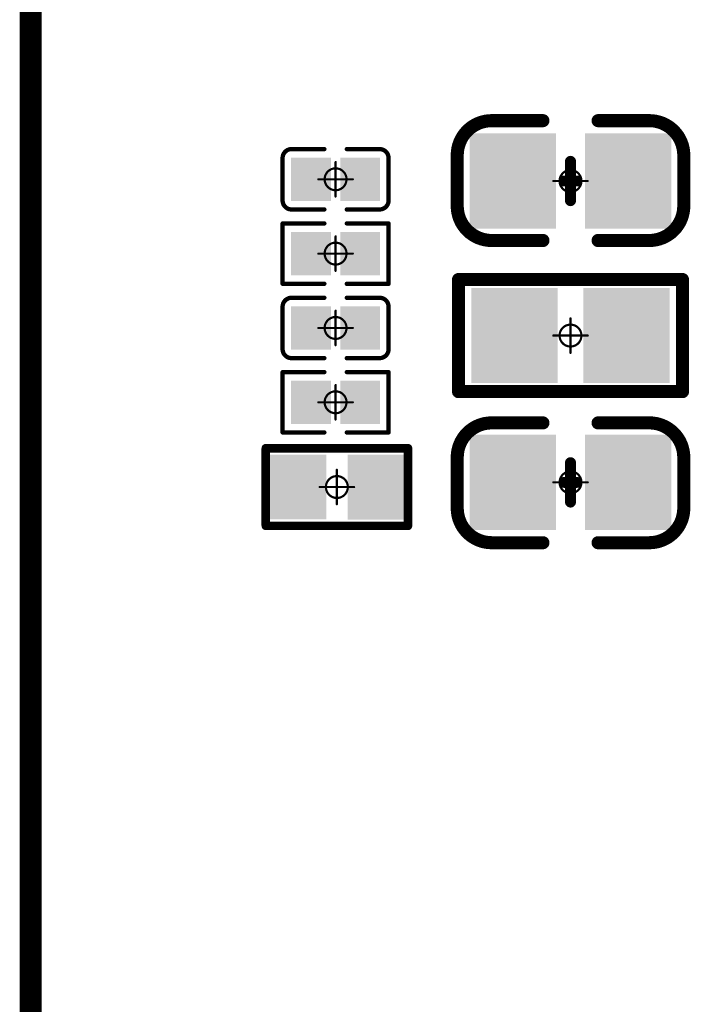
# Model space of a CAD drawing. Header units: millimetres. Extents: x 5.69 to 9.05, y 3.88 to 6.09.
# Tile 7 of 24: x 5.69 to 6, y 4.65 to 5.1. Entities that reach past the tile are written whole.
import ezdxf

# ---------------------------------------------------------------- set-up
doc = ezdxf.new("R2010")
doc.units = ezdxf.units.MM
doc.header["$MEASUREMENT"] = 0
for name, color, linetype in [('BottomLayer', 5, 'Continuous'), ('BottomOverlay', 54, 'Continuous'), ('BottomPaste', 16, 'Continuous'), ('BottomSolder', 6, 'Continuous'), ('KeepOutLayer', 6, 'Continuous'), ('Mechanical15', 56, 'Continuous')]:
    doc.layers.add(name, color=color, linetype=linetype)

# ---------------------------------------------------------------- blocks, each defined once
blk = doc.blocks.new('_0603_B_2')
at = {"layer": 'BottomLayer'}
for points in [[(-0.04213, -0.01772), (-0.01063, -0.01772), (-0.04213, 0.01772), (-0.01063, 0.01772)], [(0.01063, -0.01772), (0.04213, -0.01772), (0.01063, 0.01772), (0.04213, 0.01772)]]:
    blk.add_solid(points, dxfattribs=at)
at = {"layer": 'BottomOverlay', "const_width": 0.00598}
for points in [[(-0.05177, 0.01142, -0.414213), (-0.03602, 0.02717)], [(0.03602, 0.02717, -0.414213), (0.05177, 0.01142)], [(-0.03602, -0.02756, -0.414213), (-0.05177, -0.01181)], [(0.05177, -0.01181, -0.414213), (0.03602, -0.02756)]]:
    blk.add_lwpolyline(points, format="xyb", dxfattribs=at)
at = {"layer": 'BottomOverlay'}
for points, const_width in [([(-0.03602, 0.02717), (-0.0126, 0.02717)], 0.00598), ([(0.0126, 0.02717), (0.03602, 0.02717)], 0.00598), ([(-0.05177, -0.01181), (-0.05177, 0.01142)], 0.00598), ([(0.05177, -0.01181), (0.05177, 0.01142)], 0.00598), ([(0, -0.009), (0, 0.009)], 0.005), ([(-0.003, 0), (0, 0)], 0.005), ([(0, 0), (0.003, 0)], 0.005), ([(-0.03602, -0.02756), (-0.0126, -0.02756)], 0.00598), ([(0.0126, -0.02756), (0.03602, -0.02756)], 0.00598)]:
    blk.add_lwpolyline(points, dxfattribs=dict(at, const_width=const_width))
for points, const_width in [([(-0.03752, 0.02717, 1), (-0.03453, 0.02717, 1)], 0.00299), ([(-0.03752, 0.02717, 1), (-0.03453, 0.02717, 1)], 0.00299), ([(-0.01409, 0.02717, 1), (-0.0111, 0.02717, 1)], 0.00299), ([(0.0111, 0.02717, 1), (0.01409, 0.02717, 1)], 0.00299), ([(0.03453, 0.02717, 1), (0.03752, 0.02717, 1)], 0.00299), ([(0.03453, 0.02717, 1), (0.03752, 0.02717, 1)], 0.00299), ([(-0.05327, 0.01142, 1), (-0.05028, 0.01142, 1)], 0.00299), ([(-0.05327, 0.01142, 1), (-0.05028, 0.01142, 1)], 0.00299), ([(0.05028, 0.01142, 1), (0.05327, 0.01142, 1)], 0.00299), ([(0.05028, 0.01142, 1), (0.05327, 0.01142, 1)], 0.00299), ([(-0.00125, 0.009, 1), (0.00125, 0.009, 1)], 0.0025), ([(-0.00425, 0, 1), (-0.00175, 0, 1)], 0.0025), ([(-0.00125, 0, 1), (0.00125, 0, 1)], 0.0025), ([(-0.00125, 0, 1), (0.00125, 0, 1)], 0.0025), ([(0.00175, 0, 1), (0.00425, 0, 1)], 0.0025), ([(-0.05327, -0.01181, 1), (-0.05028, -0.01181, 1)], 0.00299), ([(-0.05327, -0.01181, 1), (-0.05028, -0.01181, 1)], 0.00299), ([(-0.00125, -0.009, 1), (0.00125, -0.009, 1)], 0.0025), ([(0.05028, -0.01181, 1), (0.05327, -0.01181, 1)], 0.00299), ([(0.05028, -0.01181, 1), (0.05327, -0.01181, 1)], 0.00299), ([(-0.03752, -0.02756, 1), (-0.03453, -0.02756, 1)], 0.00299), ([(-0.03752, -0.02756, 1), (-0.03453, -0.02756, 1)], 0.00299), ([(-0.01409, -0.02756, 1), (-0.0111, -0.02756, 1)], 0.00299), ([(0.0111, -0.02756, 1), (0.01409, -0.02756, 1)], 0.00299), ([(0.03453, -0.02756, 1), (0.03752, -0.02756, 1)], 0.00299), ([(0.03453, -0.02756, 1), (0.03752, -0.02756, 1)], 0.00299)]:
    blk.add_lwpolyline(points, format="xyb", close=True, dxfattribs=dict(at, const_width=const_width))
at = {"layer": 'BottomPaste'}
for points in [[(-0.04213, -0.01772), (-0.01063, -0.01772), (-0.04213, 0.01772), (-0.01063, 0.01772)], [(0.01063, -0.01772), (0.04213, -0.01772), (0.01063, 0.01772), (0.04213, 0.01772)]]:
    blk.add_solid(points, dxfattribs=at)
at = {"layer": 'BottomSolder'}
for points in [[(-0.04613, -0.02172), (-0.00663, -0.02172), (-0.04613, 0.02172), (-0.00663, 0.02172)], [(0.00663, -0.02172), (0.04613, -0.02172), (0.00663, 0.02172), (0.04613, 0.02172)]]:
    blk.add_solid(points, dxfattribs=at)
at = {"layer": 'Mechanical15'}
for points, const_width in [([(0.005, 0, 1), (-0.005, 0, 1)], 0.001), ([(-0.00025, 0.00788, 1), (0.00025, 0.00788, 1)], 0.0005), ([(-0.00812, 0, 1), (-0.00762, 0, 1)], 0.0005), ([(-0.00525, 0, 1), (-0.00475, 0, 1)], 0.0005), ([(0.00475, 0, 1), (0.00525, 0, 1)], 0.0005), ([(0.00763, 0, 1), (0.00813, 0, 1)], 0.0005), ([(-0.00025, -0.00787, 1), (0.00025, -0.00787, 1)], 0.0005)]:
    blk.add_lwpolyline(points, format="xyb", close=True, dxfattribs=dict(at, const_width=const_width))
at = {"layer": 'Mechanical15', "const_width": 0.001}
for points in [[(0, -0.00787), (0, 0.00788)], [(-0.00787, 0), (0.00788, 0)]]:
    blk.add_lwpolyline(points, dxfattribs=at)
blk = doc.blocks.new('_0603_B_3')
at = {"layer": 'BottomLayer'}
for points in [[(-0.04213, -0.01772), (-0.01063, -0.01772), (-0.04213, 0.01772), (-0.01063, 0.01772)], [(0.01063, -0.01772), (0.04213, -0.01772), (0.01063, 0.01772), (0.04213, 0.01772)]]:
    blk.add_solid(points, dxfattribs=at)
at = {"layer": 'BottomOverlay', "const_width": 0.00598}
for points in [[(-0.05177, 0.01142, -0.414213), (-0.03602, 0.02717)], [(0.03602, 0.02717, -0.414213), (0.05177, 0.01142)], [(-0.03602, -0.02756, -0.414213), (-0.05177, -0.01181)], [(0.05177, -0.01181, -0.414213), (0.03602, -0.02756)]]:
    blk.add_lwpolyline(points, format="xyb", dxfattribs=at)
at = {"layer": 'BottomOverlay'}
for points, const_width in [([(-0.0126, 0.02717), (-0.03602, 0.02717)], 0.00598), ([(0.03602, 0.02717), (0.0126, 0.02717)], 0.00598), ([(-0.05177, 0.01142), (-0.05177, -0.01181)], 0.00598), ([(0.05177, 0.01142), (0.05177, -0.01181)], 0.00598), ([(0, 0.009), (0, -0.009)], 0.005), ([(0, 0), (-0.003, 0)], 0.005), ([(0.003, 0), (0, 0)], 0.005), ([(-0.0126, -0.02756), (-0.03602, -0.02756)], 0.00598), ([(0.03602, -0.02756), (0.0126, -0.02756)], 0.00598)]:
    blk.add_lwpolyline(points, dxfattribs=dict(at, const_width=const_width))
for points, const_width in [([(-0.03752, 0.02717, 1), (-0.03453, 0.02717, 1)], 0.00299), ([(-0.03752, 0.02717, 1), (-0.03453, 0.02717, 1)], 0.00299), ([(-0.01409, 0.02717, 1), (-0.0111, 0.02717, 1)], 0.00299), ([(0.0111, 0.02717, 1), (0.01409, 0.02717, 1)], 0.00299), ([(0.03453, 0.02717, 1), (0.03752, 0.02717, 1)], 0.00299), ([(0.03453, 0.02717, 1), (0.03752, 0.02717, 1)], 0.00299), ([(-0.05327, 0.01142, 1), (-0.05028, 0.01142, 1)], 0.00299), ([(-0.05327, 0.01142, 1), (-0.05028, 0.01142, 1)], 0.00299), ([(0.05028, 0.01142, 1), (0.05327, 0.01142, 1)], 0.00299), ([(0.05028, 0.01142, 1), (0.05327, 0.01142, 1)], 0.00299), ([(-0.00125, 0.009, 1), (0.00125, 0.009, 1)], 0.0025), ([(-0.00425, 0, 1), (-0.00175, 0, 1)], 0.0025), ([(-0.00125, 0, 1), (0.00125, 0, 1)], 0.0025), ([(-0.00125, 0, 1), (0.00125, 0, 1)], 0.0025), ([(0.00175, 0, 1), (0.00425, 0, 1)], 0.0025), ([(-0.05327, -0.01181, 1), (-0.05028, -0.01181, 1)], 0.00299), ([(-0.05327, -0.01181, 1), (-0.05028, -0.01181, 1)], 0.00299), ([(-0.00125, -0.009, 1), (0.00125, -0.009, 1)], 0.0025), ([(0.05028, -0.01181, 1), (0.05327, -0.01181, 1)], 0.00299), ([(0.05028, -0.01181, 1), (0.05327, -0.01181, 1)], 0.00299), ([(-0.03752, -0.02756, 1), (-0.03453, -0.02756, 1)], 0.00299), ([(-0.03752, -0.02756, 1), (-0.03453, -0.02756, 1)], 0.00299), ([(-0.01409, -0.02756, 1), (-0.0111, -0.02756, 1)], 0.00299), ([(0.0111, -0.02756, 1), (0.01409, -0.02756, 1)], 0.00299), ([(0.03453, -0.02756, 1), (0.03752, -0.02756, 1)], 0.00299), ([(0.03453, -0.02756, 1), (0.03752, -0.02756, 1)], 0.00299)]:
    blk.add_lwpolyline(points, format="xyb", close=True, dxfattribs=dict(at, const_width=const_width))
at = {"layer": 'BottomPaste'}
for points in [[(-0.04213, -0.01772), (-0.01063, -0.01772), (-0.04213, 0.01772), (-0.01063, 0.01772)], [(0.01063, -0.01772), (0.04213, -0.01772), (0.01063, 0.01772), (0.04213, 0.01772)]]:
    blk.add_solid(points, dxfattribs=at)
at = {"layer": 'BottomSolder'}
for points in [[(-0.04613, -0.02172), (-0.00663, -0.02172), (-0.04613, 0.02172), (-0.00663, 0.02172)], [(0.00663, -0.02172), (0.04613, -0.02172), (0.00663, 0.02172), (0.04613, 0.02172)]]:
    blk.add_solid(points, dxfattribs=at)
at = {"layer": 'Mechanical15'}
for points, const_width in [([(0.005, 0, 1), (-0.005, 0, 1)], 0.001), ([(-0.00025, 0.00788, 1), (0.00025, 0.00788, 1)], 0.0005), ([(-0.00812, 0, 1), (-0.00762, 0, 1)], 0.0005), ([(-0.00525, 0, 1), (-0.00475, 0, 1)], 0.0005), ([(0.00475, 0, 1), (0.00525, 0, 1)], 0.0005), ([(0.00763, 0, 1), (0.00813, 0, 1)], 0.0005), ([(-0.00025, -0.00787, 1), (0.00025, -0.00787, 1)], 0.0005)]:
    blk.add_lwpolyline(points, format="xyb", close=True, dxfattribs=dict(at, const_width=const_width))
at = {"layer": 'Mechanical15', "const_width": 0.001}
for points in [[(0, 0.00788), (0, -0.00787)], [(0.00788, 0), (-0.00787, 0)]]:
    blk.add_lwpolyline(points, dxfattribs=at)
blk = doc.blocks.new('C0201_B_16')
at = {"layer": 'BottomLayer'}
for points in [[(-0.01831, -0.00787), (-0.00413, -0.00787), (-0.01831, 0.00787), (-0.00413, 0.00787)], [(0.00413, -0.00787), (0.01831, -0.00787), (0.00413, 0.00787), (0.01831, 0.00787)]]:
    blk.add_solid(points, dxfattribs=at)
at = {"layer": 'BottomOverlay', "const_width": 0.00197}
for points in [[(-0.02421, 0.0097, -0.414214), (-0.02013, 0.01378)], [(0.02013, 0.01378, -0.414214), (0.02421, 0.0097)], [(-0.02013, -0.01378, -0.414214), (-0.02421, -0.0097)], [(0.02421, -0.0097, -0.414214), (0.02013, -0.01378)]]:
    blk.add_lwpolyline(points, format="xyb", dxfattribs=at)
for points in [[(-0.02013, 0.01378), (-0.00512, 0.01378)], [(0.00512, 0.01378), (0.02013, 0.01378)], [(-0.02421, -0.0097), (-0.02421, 0.0097)], [(0.02421, -0.0097), (0.02421, 0.0097)], [(-0.02013, -0.01378), (-0.00512, -0.01378)], [(0.00512, -0.01378), (0.02013, -0.01378)]]:
    blk.add_lwpolyline(points, dxfattribs=at)
at = {"layer": 'BottomOverlay', "const_width": 0.000984}
for points in [[(-0.02062, 0.01378, 1), (-0.01964, 0.01378, 1)], [(-0.02062, 0.01378, 1), (-0.01964, 0.01378, 1)], [(-0.00561, 0.01378, 1), (-0.00463, 0.01378, 1)], [(0.00463, 0.01378, 1), (0.00561, 0.01378, 1)], [(0.01964, 0.01378, 1), (0.02062, 0.01378, 1)], [(0.01964, 0.01378, 1), (0.02062, 0.01378, 1)], [(-0.0247, 0.0097, 1), (-0.02372, 0.0097, 1)], [(-0.0247, 0.0097, 1), (-0.02372, 0.0097, 1)], [(0.02372, 0.0097, 1), (0.0247, 0.0097, 1)], [(0.02372, 0.0097, 1), (0.0247, 0.0097, 1)], [(-0.0247, -0.0097, 1), (-0.02372, -0.0097, 1)], [(-0.0247, -0.0097, 1), (-0.02372, -0.0097, 1)], [(0.02372, -0.0097, 1), (0.0247, -0.0097, 1)], [(0.02372, -0.0097, 1), (0.0247, -0.0097, 1)], [(-0.02062, -0.01378, 1), (-0.01964, -0.01378, 1)], [(-0.02062, -0.01378, 1), (-0.01964, -0.01378, 1)], [(-0.00561, -0.01378, 1), (-0.00463, -0.01378, 1)], [(0.00463, -0.01378, 1), (0.00561, -0.01378, 1)], [(0.01964, -0.01378, 1), (0.02062, -0.01378, 1)], [(0.01964, -0.01378, 1), (0.02062, -0.01378, 1)]]:
    blk.add_lwpolyline(points, format="xyb", close=True, dxfattribs=at)
at = {"layer": 'BottomPaste'}
for points in [[(-0.01831, -0.00787), (-0.00413, -0.00787), (-0.01831, 0.00787), (-0.00413, 0.00787)], [(0.00413, -0.00787), (0.01831, -0.00787), (0.00413, 0.00787), (0.01831, 0.00787)]]:
    blk.add_solid(points, dxfattribs=at)
at = {"layer": 'BottomSolder'}
for points in [[(-0.02031, -0.00987), (-0.00213, -0.00987), (-0.02031, 0.00987), (-0.00213, 0.00987)], [(0.00213, -0.00987), (0.02031, -0.00987), (0.00213, 0.00987), (0.02031, 0.00987)]]:
    blk.add_solid(points, dxfattribs=at)
at = {"layer": 'Mechanical15'}
for points, const_width in [([(0.005, 0, 1), (-0.005, 0, 1)], 0.001), ([(-0.00025, 0.00787, 1), (0.00025, 0.00787, 1)], 0.0005), ([(-0.00812, 0, 1), (-0.00762, 0, 1)], 0.0005), ([(-0.00525, 0, 1), (-0.00475, 0, 1)], 0.0005), ([(0.00475, 0, 1), (0.00525, 0, 1)], 0.0005), ([(0.00762, 0, 1), (0.00812, 0, 1)], 0.0005), ([(-0.00025, -0.00787, 1), (0.00025, -0.00787, 1)], 0.0005)]:
    blk.add_lwpolyline(points, format="xyb", close=True, dxfattribs=dict(at, const_width=const_width))
at = {"layer": 'Mechanical15', "const_width": 0.001}
for points in [[(0, -0.00787), (0, 0.00787)], [(-0.00787, 0), (0.00787, 0)]]:
    blk.add_lwpolyline(points, dxfattribs=at)
blk = doc.blocks.new('C0201_B_17')
at = {"layer": 'BottomLayer'}
for points in [[(-0.01831, -0.00787), (-0.00413, -0.00787), (-0.01831, 0.00787), (-0.00413, 0.00787)], [(0.00413, -0.00787), (0.01831, -0.00787), (0.00413, 0.00787), (0.01831, 0.00787)]]:
    blk.add_solid(points, dxfattribs=at)
at = {"layer": 'BottomOverlay', "const_width": 0.00197}
for points in [[(-0.02421, 0.0097, -0.414214), (-0.02013, 0.01378)], [(0.02013, 0.01378, -0.414214), (0.02421, 0.0097)], [(-0.02013, -0.01378, -0.414214), (-0.02421, -0.0097)], [(0.02421, -0.0097, -0.414214), (0.02013, -0.01378)]]:
    blk.add_lwpolyline(points, format="xyb", dxfattribs=at)
for points in [[(-0.02013, 0.01378), (-0.00512, 0.01378)], [(0.00512, 0.01378), (0.02013, 0.01378)], [(-0.02421, -0.0097), (-0.02421, 0.0097)], [(0.02421, -0.0097), (0.02421, 0.0097)], [(-0.02013, -0.01378), (-0.00512, -0.01378)], [(0.00512, -0.01378), (0.02013, -0.01378)]]:
    blk.add_lwpolyline(points, dxfattribs=at)
at = {"layer": 'BottomOverlay', "const_width": 0.000984}
for points in [[(-0.02062, 0.01378, 1), (-0.01964, 0.01378, 1)], [(-0.02062, 0.01378, 1), (-0.01964, 0.01378, 1)], [(-0.00561, 0.01378, 1), (-0.00463, 0.01378, 1)], [(0.00463, 0.01378, 1), (0.00561, 0.01378, 1)], [(0.01964, 0.01378, 1), (0.02062, 0.01378, 1)], [(0.01964, 0.01378, 1), (0.02062, 0.01378, 1)], [(-0.0247, 0.0097, 1), (-0.02372, 0.0097, 1)], [(-0.0247, 0.0097, 1), (-0.02372, 0.0097, 1)], [(0.02372, 0.0097, 1), (0.0247, 0.0097, 1)], [(0.02372, 0.0097, 1), (0.0247, 0.0097, 1)], [(-0.0247, -0.0097, 1), (-0.02372, -0.0097, 1)], [(-0.0247, -0.0097, 1), (-0.02372, -0.0097, 1)], [(0.02372, -0.0097, 1), (0.0247, -0.0097, 1)], [(0.02372, -0.0097, 1), (0.0247, -0.0097, 1)], [(-0.02062, -0.01378, 1), (-0.01964, -0.01378, 1)], [(-0.02062, -0.01378, 1), (-0.01964, -0.01378, 1)], [(-0.00561, -0.01378, 1), (-0.00463, -0.01378, 1)], [(0.00463, -0.01378, 1), (0.00561, -0.01378, 1)], [(0.01964, -0.01378, 1), (0.02062, -0.01378, 1)], [(0.01964, -0.01378, 1), (0.02062, -0.01378, 1)]]:
    blk.add_lwpolyline(points, format="xyb", close=True, dxfattribs=at)
at = {"layer": 'BottomPaste'}
for points in [[(-0.01831, -0.00787), (-0.00413, -0.00787), (-0.01831, 0.00787), (-0.00413, 0.00787)], [(0.00413, -0.00787), (0.01831, -0.00787), (0.00413, 0.00787), (0.01831, 0.00787)]]:
    blk.add_solid(points, dxfattribs=at)
at = {"layer": 'BottomSolder'}
for points in [[(-0.02031, -0.00987), (-0.00213, -0.00987), (-0.02031, 0.00987), (-0.00213, 0.00987)], [(0.00213, -0.00987), (0.02031, -0.00987), (0.00213, 0.00987), (0.02031, 0.00987)]]:
    blk.add_solid(points, dxfattribs=at)
at = {"layer": 'Mechanical15'}
for points, const_width in [([(0.005, 0, 1), (-0.005, 0, 1)], 0.001), ([(-0.00025, 0.00787, 1), (0.00025, 0.00787, 1)], 0.0005), ([(-0.00812, 0, 1), (-0.00762, 0, 1)], 0.0005), ([(-0.00525, 0, 1), (-0.00475, 0, 1)], 0.0005), ([(0.00475, 0, 1), (0.00525, 0, 1)], 0.0005), ([(0.00762, 0, 1), (0.00812, 0, 1)], 0.0005), ([(-0.00025, -0.00787, 1), (0.00025, -0.00787, 1)], 0.0005)]:
    blk.add_lwpolyline(points, format="xyb", close=True, dxfattribs=dict(at, const_width=const_width))
at = {"layer": 'Mechanical15', "const_width": 0.001}
for points in [[(0, -0.00787), (0, 0.00787)], [(-0.00787, 0), (0.00787, 0)]]:
    blk.add_lwpolyline(points, dxfattribs=at)
blk = doc.blocks.new('R0402_B_74')
at = {"layer": 'BottomLayer'}
for points in [[(-0.02657, -0.01082), (-0.00886, -0.01082), (-0.02657, 0.01083), (-0.00886, 0.01083)], [(0.00886, -0.01083), (0.02657, -0.01083), (0.00886, 0.01083), (0.02657, 0.01083)]]:
    blk.add_solid(points, dxfattribs=at)
at = {"layer": 'BottomOverlay', "const_width": 0.00394}
for points in [[(-0.03248, 0.01772), (0.03248, 0.01772)], [(-0.03248, -0.01772), (-0.03248, 0.01772)], [(0.03248, -0.01772), (0.03248, 0.01772)], [(-0.03248, -0.01772), (0.03248, -0.01772)]]:
    blk.add_lwpolyline(points, dxfattribs=at)
at = {"layer": 'BottomOverlay', "const_width": 0.00197}
for points in [[(-0.03346, 0.01772, 1), (-0.0315, 0.01772, 1)], [(-0.03346, 0.01772, 1), (-0.0315, 0.01772, 1)], [(0.0315, 0.01772, 1), (0.03346, 0.01772, 1)], [(0.0315, 0.01772, 1), (0.03346, 0.01772, 1)], [(-0.03346, -0.01772, 1), (-0.0315, -0.01772, 1)], [(-0.03346, -0.01772, 1), (-0.0315, -0.01772, 1)], [(0.0315, -0.01772, 1), (0.03346, -0.01772, 1)], [(0.0315, -0.01772, 1), (0.03346, -0.01772, 1)]]:
    blk.add_lwpolyline(points, format="xyb", close=True, dxfattribs=at)
at = {"layer": 'BottomPaste'}
for points in [[(-0.02657, -0.01082), (-0.00886, -0.01082), (-0.02657, 0.01083), (-0.00886, 0.01083)], [(0.00886, -0.01083), (0.02657, -0.01083), (0.00886, 0.01083), (0.02657, 0.01083)]]:
    blk.add_solid(points, dxfattribs=at)
at = {"layer": 'BottomSolder'}
for points in [[(-0.03057, -0.01482), (-0.00486, -0.01482), (-0.03057, 0.01483), (-0.00486, 0.01483)], [(0.00486, -0.01483), (0.03057, -0.01483), (0.00486, 0.01483), (0.03057, 0.01483)]]:
    blk.add_solid(points, dxfattribs=at)
at = {"layer": 'Mechanical15'}
for points, const_width in [([(0.005, 0, 1), (-0.005, 0, 1)], 0.001), ([(-0.00025, 0.00787, 1), (0.00025, 0.00787, 1)], 0.0005), ([(-0.00812, 0, 1), (-0.00762, 0, 1)], 0.0005), ([(-0.00525, 0, 1), (-0.00475, 0, 1)], 0.0005), ([(0.00475, 0, 1), (0.00525, 0, 1)], 0.0005), ([(0.00762, 0, 1), (0.00812, 0, 1)], 0.0005), ([(-0.00025, -0.00787, 1), (0.00025, -0.00787, 1)], 0.0005)]:
    blk.add_lwpolyline(points, format="xyb", close=True, dxfattribs=dict(at, const_width=const_width))
at = {"layer": 'Mechanical15', "const_width": 0.001}
for points in [[(0, -0.00787), (0, 0.00787)], [(-0.00787, 0), (0.00787, 0)]]:
    blk.add_lwpolyline(points, dxfattribs=at)
blk = doc.blocks.new('R0201_B_76')
at = {"layer": 'BottomLayer'}
for points in [[(-0.01831, -0.00787), (-0.00413, -0.00787), (-0.01831, 0.00787), (-0.00413, 0.00787)], [(0.00413, -0.00787), (0.01831, -0.00787), (0.00413, 0.00787), (0.01831, 0.00787)]]:
    blk.add_solid(points, dxfattribs=at)
at = {"layer": 'BottomOverlay', "const_width": 0.00197}
for points in [[(-0.02421, 0.01378), (-0.02421, -0.01378)], [(-0.00512, 0.01378), (-0.02421, 0.01378)], [(0.02421, 0.01378), (0.00512, 0.01378)], [(0.02421, 0.01378), (0.02421, -0.01378)], [(-0.00512, -0.01378), (-0.02421, -0.01378)], [(0.02421, -0.01378), (0.00512, -0.01378)]]:
    blk.add_lwpolyline(points, dxfattribs=at)
at = {"layer": 'BottomOverlay', "const_width": 0.000984}
for points in [[(-0.0247, 0.01378, 1), (-0.02372, 0.01378, 1)], [(-0.0247, 0.01378, 1), (-0.02372, 0.01378, 1)], [(-0.00561, 0.01378, 1), (-0.00463, 0.01378, 1)], [(0.00463, 0.01378, 1), (0.00561, 0.01378, 1)], [(0.02372, 0.01378, 1), (0.0247, 0.01378, 1)], [(0.02372, 0.01378, 1), (0.0247, 0.01378, 1)], [(-0.0247, -0.01378, 1), (-0.02372, -0.01378, 1)], [(-0.0247, -0.01378, 1), (-0.02372, -0.01378, 1)], [(-0.00561, -0.01378, 1), (-0.00463, -0.01378, 1)], [(0.00463, -0.01378, 1), (0.00561, -0.01378, 1)], [(0.02372, -0.01378, 1), (0.0247, -0.01378, 1)], [(0.02372, -0.01378, 1), (0.0247, -0.01378, 1)]]:
    blk.add_lwpolyline(points, format="xyb", close=True, dxfattribs=at)
at = {"layer": 'BottomPaste'}
for points in [[(-0.01831, -0.00787), (-0.00413, -0.00787), (-0.01831, 0.00787), (-0.00413, 0.00787)], [(0.00413, -0.00787), (0.01831, -0.00787), (0.00413, 0.00787), (0.01831, 0.00787)]]:
    blk.add_solid(points, dxfattribs=at)
at = {"layer": 'BottomSolder'}
for points in [[(-0.02031, -0.00987), (-0.00213, -0.00987), (-0.02031, 0.00987), (-0.00213, 0.00987)], [(0.00213, -0.00987), (0.02031, -0.00987), (0.00213, 0.00987), (0.02031, 0.00987)]]:
    blk.add_solid(points, dxfattribs=at)
at = {"layer": 'Mechanical15'}
for points, const_width in [([(0.005, 0, 1), (-0.005, 0, 1)], 0.001), ([(-0.00025, 0.00787, 1), (0.00025, 0.00787, 1)], 0.0005), ([(-0.00812, 0, 1), (-0.00762, 0, 1)], 0.0005), ([(-0.00525, 0, 1), (-0.00475, 0, 1)], 0.0005), ([(0.00475, 0, 1), (0.00525, 0, 1)], 0.0005), ([(0.00762, 0, 1), (0.00812, 0, 1)], 0.0005), ([(-0.00025, -0.00787, 1), (0.00025, -0.00787, 1)], 0.0005)]:
    blk.add_lwpolyline(points, format="xyb", close=True, dxfattribs=dict(at, const_width=const_width))
at = {"layer": 'Mechanical15', "const_width": 0.001}
for points in [[(0, 0.00787), (0, -0.00787)], [(0.00787, 0), (-0.00787, 0)]]:
    blk.add_lwpolyline(points, dxfattribs=at)
blk = doc.blocks.new('R0201_B_77')
at = {"layer": 'BottomLayer'}
for points in [[(-0.01831, -0.00787), (-0.00413, -0.00787), (-0.01831, 0.00787), (-0.00413, 0.00787)], [(0.00413, -0.00787), (0.01831, -0.00787), (0.00413, 0.00787), (0.01831, 0.00787)]]:
    blk.add_solid(points, dxfattribs=at)
at = {"layer": 'BottomOverlay', "const_width": 0.00197}
for points in [[(-0.02421, 0.01378), (-0.02421, -0.01378)], [(-0.00512, 0.01378), (-0.02421, 0.01378)], [(0.02421, 0.01378), (0.00512, 0.01378)], [(0.02421, 0.01378), (0.02421, -0.01378)], [(-0.00512, -0.01378), (-0.02421, -0.01378)], [(0.02421, -0.01378), (0.00512, -0.01378)]]:
    blk.add_lwpolyline(points, dxfattribs=at)
at = {"layer": 'BottomOverlay', "const_width": 0.000984}
for points in [[(-0.0247, 0.01378, 1), (-0.02372, 0.01378, 1)], [(-0.0247, 0.01378, 1), (-0.02372, 0.01378, 1)], [(-0.00561, 0.01378, 1), (-0.00463, 0.01378, 1)], [(0.00463, 0.01378, 1), (0.00561, 0.01378, 1)], [(0.02372, 0.01378, 1), (0.0247, 0.01378, 1)], [(0.02372, 0.01378, 1), (0.0247, 0.01378, 1)], [(-0.0247, -0.01378, 1), (-0.02372, -0.01378, 1)], [(-0.0247, -0.01378, 1), (-0.02372, -0.01378, 1)], [(-0.00561, -0.01378, 1), (-0.00463, -0.01378, 1)], [(0.00463, -0.01378, 1), (0.00561, -0.01378, 1)], [(0.02372, -0.01378, 1), (0.0247, -0.01378, 1)], [(0.02372, -0.01378, 1), (0.0247, -0.01378, 1)]]:
    blk.add_lwpolyline(points, format="xyb", close=True, dxfattribs=at)
at = {"layer": 'BottomPaste'}
for points in [[(-0.01831, -0.00787), (-0.00413, -0.00787), (-0.01831, 0.00787), (-0.00413, 0.00787)], [(0.00413, -0.00787), (0.01831, -0.00787), (0.00413, 0.00787), (0.01831, 0.00787)]]:
    blk.add_solid(points, dxfattribs=at)
at = {"layer": 'BottomSolder'}
for points in [[(-0.02031, -0.00987), (-0.00213, -0.00987), (-0.02031, 0.00987), (-0.00213, 0.00987)], [(0.00213, -0.00987), (0.02031, -0.00987), (0.00213, 0.00987), (0.02031, 0.00987)]]:
    blk.add_solid(points, dxfattribs=at)
at = {"layer": 'Mechanical15'}
for points, const_width in [([(0.005, 0, 1), (-0.005, 0, 1)], 0.001), ([(-0.00025, 0.00787, 1), (0.00025, 0.00787, 1)], 0.0005), ([(-0.00812, 0, 1), (-0.00762, 0, 1)], 0.0005), ([(-0.00525, 0, 1), (-0.00475, 0, 1)], 0.0005), ([(0.00475, 0, 1), (0.00525, 0, 1)], 0.0005), ([(0.00762, 0, 1), (0.00812, 0, 1)], 0.0005), ([(-0.00025, -0.00787, 1), (0.00025, -0.00787, 1)], 0.0005)]:
    blk.add_lwpolyline(points, format="xyb", close=True, dxfattribs=dict(at, const_width=const_width))
at = {"layer": 'Mechanical15', "const_width": 0.001}
for points in [[(0, 0.00787), (0, -0.00787)], [(0.00787, 0), (-0.00787, 0)]]:
    blk.add_lwpolyline(points, dxfattribs=at)
blk = doc.blocks.new('R0603_B_152')
at = {"layer": 'BottomLayer'}
for points in [[(-0.04134, -0.01772), (-0.00984, -0.01772), (-0.04134, 0.01772), (-0.00984, 0.01772)], [(0.00984, -0.01772), (0.04134, -0.01772), (0.00984, 0.01772), (0.04134, 0.01772)]]:
    blk.add_solid(points, dxfattribs=at)
at = {"layer": 'BottomOverlay', "const_width": 0.00598}
for points in [[(-0.05118, -0.02559), (-0.05118, 0.02559)], [(-0.05118, 0.02559), (0.05118, 0.02559)], [(0.05118, -0.02559), (0.05118, 0.02559)], [(-0.05118, -0.02559), (0.05118, -0.02559)]]:
    blk.add_lwpolyline(points, dxfattribs=at)
at = {"layer": 'BottomOverlay', "const_width": 0.00299}
for points in [[(-0.05268, 0.02559, 1), (-0.04968, 0.02559, 1)], [(-0.05268, 0.02559, 1), (-0.04968, 0.02559, 1)], [(0.04968, 0.02559, 1), (0.05268, 0.02559, 1)], [(0.04968, 0.02559, 1), (0.05268, 0.02559, 1)], [(-0.05268, -0.02559, 1), (-0.04968, -0.02559, 1)], [(-0.05268, -0.02559, 1), (-0.04968, -0.02559, 1)], [(0.04968, -0.02559, 1), (0.05268, -0.02559, 1)], [(0.04968, -0.02559, 1), (0.05268, -0.02559, 1)]]:
    blk.add_lwpolyline(points, format="xyb", close=True, dxfattribs=at)
at = {"layer": 'BottomPaste'}
for points in [[(-0.04134, -0.01772), (-0.00984, -0.01772), (-0.04134, 0.01772), (-0.00984, 0.01772)], [(0.00984, -0.01772), (0.04134, -0.01772), (0.00984, 0.01772), (0.04134, 0.01772)]]:
    blk.add_solid(points, dxfattribs=at)
at = {"layer": 'BottomSolder'}
for points in [[(-0.04534, -0.02172), (-0.00584, -0.02172), (-0.04534, 0.02172), (-0.00584, 0.02172)], [(0.00584, -0.02172), (0.04534, -0.02172), (0.00584, 0.02172), (0.04534, 0.02172)]]:
    blk.add_solid(points, dxfattribs=at)
at = {"layer": 'Mechanical15'}
for points, const_width in [([(0.005, 0, 1), (-0.005, 0, 1)], 0.001), ([(-0.00025, 0.00788, 1), (0.00025, 0.00788, 1)], 0.0005), ([(-0.00812, 0, 1), (-0.00762, 0, 1)], 0.0005), ([(-0.00525, 0, 1), (-0.00475, 0, 1)], 0.0005), ([(0.00475, 0, 1), (0.00525, 0, 1)], 0.0005), ([(0.00763, 0, 1), (0.00813, 0, 1)], 0.0005), ([(-0.00025, -0.00787, 1), (0.00025, -0.00787, 1)], 0.0005)]:
    blk.add_lwpolyline(points, format="xyb", close=True, dxfattribs=dict(at, const_width=const_width))
at = {"layer": 'Mechanical15', "const_width": 0.001}
for points in [[(0, -0.00787), (0, 0.00788)], [(-0.00787, 0), (0.00788, 0)]]:
    blk.add_lwpolyline(points, dxfattribs=at)

msp = doc.modelspace()

# ---------------------------------------------------------------- linework, layer by layer
at = {"layer": 'KeepOutLayer', "const_width": 0.01}
msp.add_lwpolyline([(5.69853, 4.00311), (5.69853, 5.97162)], dxfattribs=at)

# ---------------------------------------------------------------- block references
at = {"rotation": 180}
for name, p in [('_0603_B_3', (5.94528, 5.0224)), ('R0201_B_77', (5.83791, 4.98924)), ('R0201_B_76', (5.83791, 4.92135))]:
    msp.add_blockref(name, p, dxfattribs=at)
for name, p in [('C0201_B_17', (5.83791, 5.02319)), ('R0603_B_152', (5.94528, 4.95181)), ('C0201_B_16', (5.83791, 4.95529)), ('_0603_B_2', (5.94528, 4.88477)), ('R0402_B_74', (5.8385, 4.88264))]:
    msp.add_blockref(name, p)

doc.saveas('drawing.dxf')
